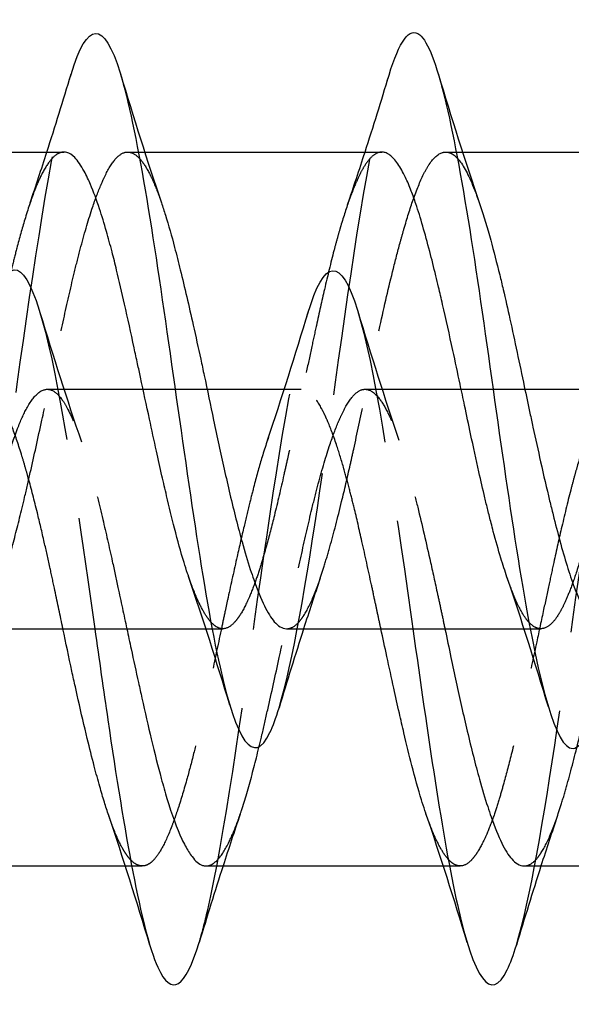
# Model space of a CAD drawing. Header units: millimetres. Extents: x -168 to 186, y -85 to 278.
# Tile 23 of 44: x 126.29 to 129.76, y 249.47 to 255.66. Entities that reach past the tile are written whole.
import ezdxf

# ---------------------------------------------------------------- set-up
doc = ezdxf.new("R2010")
doc.units = ezdxf.units.MM
doc.header["$LTSCALE"] = 10
doc.linetypes.add('ALLCAD_Strich', pattern=[0.2, 0.15, -0.05])
doc.layers.add('BESCH_KONT_sich_schn_grun_2d', color=10, linetype='Continuous')

msp = doc.modelspace()

# ---------------------------------------------------------------- linework, layer by layer
at = {"layer": 'BESCH_KONT_sich_schn_grun_2d', "linetype": 'Continuous'}
for p, q in [((125.0716, 254.831), (126.5648, 254.831)), ((127.0327, 254.831), (127.0327, 254.831)), ((127.0728, 254.831), (128.5635, 254.831)), ((129.0324, 254.831), (129.0325, 254.831)), ((129.0713, 254.831), (130.5645, 254.831)), ((127.2643, 253.338), (127.2643, 253.338)), ((129.2642, 253.338), (129.2642, 253.338)), ((125.966, 251.831), (127.4578, 251.831)), ((127.4969, 251.831), (127.497, 251.831)), ((127.9656, 251.831), (129.459, 251.831)), ((129.4976, 251.831), (129.4976, 251.831)), ((125.4596, 250.338), (126.9511, 250.338)), ((126.9909, 250.338), (126.9909, 250.338)), ((127.459, 250.338), (128.9508, 250.338)), ((128.9899, 250.338), (128.99, 250.338)), ((129.4586, 250.338), (130.952, 250.338))]:
    msp.add_line(p, q, dxfattribs=at)
at = {"layer": 'BESCH_KONT_sich_schn_grun_2d', "linetype": 'ALLCAD_Strich'}
for p, q in [((126.9654, 254.831), (127.0327, 254.831)), ((127.0327, 254.831), (127.0728, 254.831)), ((128.9663, 254.831), (129.0324, 254.831)), ((129.0325, 254.831), (129.0713, 254.831)), ((126.4596, 253.338), (127.2643, 253.338)), ((127.2643, 253.338), (128.0578, 253.338)), ((128.4584, 253.338), (129.2642, 253.338)), ((129.2642, 253.338), (130.0565, 253.338)), ((127.4578, 251.831), (127.4969, 251.831)), ((127.497, 251.831), (127.5642, 251.831)), ((129.459, 251.831), (129.4976, 251.831)), ((129.4976, 251.831), (129.5637, 251.831)), ((126.9511, 250.338), (126.9909, 250.338)), ((126.9909, 250.338), (127.0577, 250.338)), ((128.9508, 250.338), (128.9899, 250.338)), ((128.99, 250.338), (129.0572, 250.338))]:
    msp.add_line(p, q, dxfattribs=at)
at = {"layer": 'BESCH_KONT_sich_schn_grun_2d', "linetype": 'Continuous'}
for points, knots in [([(126.6094, 255.32), (126.7124, 255.6597), (126.8153, 255.664), (126.9183, 255.3286), (127.023, 254.9876), (127.1277, 254.2954), (127.2324, 253.5625), (127.3371, 252.8297), (127.4417, 252.0561), (127.5464, 251.5888), (127.6511, 251.1215), (127.7558, 250.9605), (127.8605, 251.1779), (127.8796, 251.2177), (127.8988, 251.27), (127.9179, 251.3335)], [16.78948, 16.78948, 16.78948, 16.78948, 17.759965, 17.759965, 17.759965, 18.746629, 18.746629, 18.746629, 19.733294, 19.733294, 19.733294, 20.719959, 20.719959, 20.719959, 20.90033, 20.90033, 20.90033, 20.90033]), ([(128.6098, 255.3154), (128.6741, 255.527), (128.7384, 255.622), (128.8027, 255.5688), (128.9074, 255.4821), (129.0121, 255.0019), (129.1168, 254.3438), (129.2215, 253.6856), (129.3261, 252.8494), (129.4308, 252.2102), (129.5355, 251.571), (129.6402, 251.129), (129.7449, 251.0821), (129.8032, 251.056), (129.8615, 251.1525), (129.9197, 251.3445)], [23.074001, 23.074001, 23.074001, 23.074001, 23.679953, 23.679953, 23.679953, 24.666617, 24.666617, 24.666617, 25.653282, 25.653282, 25.653282, 26.639947, 26.639947, 26.639947, 27.189226, 27.189226, 27.189226, 27.189226]), ([(127.349, 252.1592), (127.3466, 252.1659), (127.3443, 252.1728), (127.3347, 252.2017), (127.3274, 252.2245), (127.3001, 252.3139), (127.2803, 252.3858), (127.2437, 252.5282), (127.2271, 252.5967), (127.2007, 252.7092), (127.1911, 252.7511), (127.1699, 252.8448), (127.1583, 252.8968), (127.1321, 253.0155), (127.1175, 253.0825), (127.0839, 253.2376), (127.065, 253.3258), (127.04, 253.4419), (127.034, 253.4701), (127.0207, 253.5322), (127.0134, 253.5661), (126.9861, 253.6931), (126.9662, 253.7846), (126.9297, 253.9473), (126.913, 254.0192), (126.8866, 254.1274), (126.877, 254.1658), (126.8558, 254.2474), (126.8442, 254.2901), (126.818, 254.3816), (126.8035, 254.4293), (126.7699, 254.5305), (126.7509, 254.5816), (126.726, 254.6403), (126.7199, 254.6538), (126.7066, 254.6823), (126.6993, 254.6968), (126.672, 254.7475), (126.6522, 254.7765), (126.6156, 254.8136), (126.5989, 254.8243), (126.5764, 254.8302), (126.5706, 254.831), (126.5648, 254.831)], [4.2468705, 4.2468705, 4.2468705, 4.2468705, 4.2501879, 4.2501879, 4.2607169, 4.2607169, 4.2898205, 4.2898205, 4.3142763, 4.3142763, 4.328302, 4.328302, 4.3450759, 4.3450759, 4.3660042, 4.3660042, 4.3930671, 4.3930671, 4.4017374, 4.4017374, 4.4122655, 4.4122655, 4.4413681, 4.4413681, 4.4658265, 4.4658265, 4.4798522, 4.4798522, 4.4966259, 4.4966259, 4.5175536, 4.5175536, 4.5446181, 4.5446181, 4.5532883, 4.5532883, 4.5638167, 4.5638167, 4.5929197, 4.5929197, 4.6173774, 4.6173774, 4.6258419, 4.6258419, 4.6258419, 4.6258419]), ([(129.3513, 252.1559), (129.3386, 252.1932), (129.3258, 252.2332), (129.2971, 252.328), (129.2813, 252.3839), (129.2609, 252.4605), (129.2563, 252.4782), (129.2446, 252.5231), (129.2377, 252.5507), (129.2245, 252.604), (129.2183, 252.6297), (129.1996, 252.7084), (129.1872, 252.7627), (129.1574, 252.8959), (129.1401, 252.9758), (129.1102, 253.116), (129.0977, 253.1755), (129.0756, 253.2802), (129.066, 253.3253), (129.0414, 253.4415), (129.0263, 253.5123), (128.9895, 253.6815), (128.9679, 253.7787), (128.9378, 253.9093), (128.9293, 253.9456), (128.9151, 254.0054), (128.9094, 254.0294), (128.8909, 254.1057), (128.8782, 254.1565), (128.8363, 254.3182), (128.8075, 254.4192), (128.7688, 254.5338), (128.7592, 254.5603), (128.7375, 254.6165), (128.7254, 254.6451), (128.6973, 254.7045), (128.6812, 254.733), (128.6483, 254.7807), (128.6315, 254.7992), (128.6089, 254.8161), (128.603, 254.8197), (128.5895, 254.8264), (128.5819, 254.8289), (128.5707, 254.8307), (128.5671, 254.831), (128.5635, 254.831)], [3.2812085, 3.2812085, 3.2812085, 3.2812085, 3.2996197, 3.2996197, 3.3221782, 3.3221782, 3.3288121, 3.3288121, 3.3387917, 3.3387917, 3.347746, 3.347746, 3.3658699, 3.3658699, 3.3912608, 3.3912608, 3.4096268, 3.4096268, 3.4234718, 3.4234718, 3.4452971, 3.4452971, 3.4761914, 3.4761914, 3.4883267, 3.4883267, 3.4965996, 3.4965996, 3.5150419, 3.5150419, 3.557667, 3.557667, 3.5715765, 3.5715765, 3.5891213, 3.5891213, 3.6120975, 3.6120975, 3.6361305, 3.6361305, 3.6445072, 3.6445072, 3.6555661, 3.6555661, 3.6607716, 3.6607716, 3.6607716, 3.6607716]), ([(127.1782, 254.5113), (127.1866, 254.4866), (127.195, 254.4606), (127.2226, 254.3713), (127.2417, 254.3033), (127.2728, 254.1849), (127.2848, 254.1377), (127.3236, 253.9798), (127.3506, 253.8632), (127.3935, 253.6714), (127.4093, 253.5995), (127.4322, 253.4932), (127.4395, 253.4594), (127.4667, 253.3315), (127.4865, 253.2372), (127.5284, 253.0385), (127.5505, 252.9351), (127.5847, 252.7818), (127.5966, 252.7296), (127.634, 252.5709), (127.6595, 252.4697), (127.7025, 252.3153), (127.7199, 252.2575), (127.7443, 252.182), (127.7516, 252.1605), (127.7812, 252.0757), (127.8034, 252.0206), (127.8463, 251.9328), (127.8671, 251.8993), (127.8999, 251.8617), (127.9118, 251.8512), (127.9377, 251.8353), (127.9516, 251.831), (127.9656, 251.831)], [2.623255, 2.623255, 2.623255, 2.623255, 2.6355698, 2.6355698, 2.663606, 2.663606, 2.6809706, 2.6809706, 2.7197359, 2.7197359, 2.742229, 2.742229, 2.752651, 2.752651, 2.7815585, 2.7815585, 2.8140563, 2.8140563, 2.8313875, 2.8313875, 2.8681291, 2.8681291, 2.8928176, 2.8928176, 2.9032155, 2.9032155, 2.9356261, 2.9356261, 2.9661022, 2.9661022, 2.9834445, 2.9834445, 3.0035294, 3.0035294, 3.0035294, 3.0035294]), ([(129.1782, 254.5082), (129.1798, 254.5034), (129.1814, 254.4986), (129.2049, 254.4288), (129.2268, 254.356), (129.2678, 254.2079), (129.2867, 254.1348), (129.3129, 254.0279), (129.3202, 253.9975), (129.3417, 253.9061), (129.3558, 253.8437), (129.4001, 253.6425), (129.43, 253.4997), (129.4721, 253.2997), (129.4839, 253.2435), (129.5021, 253.1585), (129.5083, 253.1293), (129.5306, 253.026), (129.5467, 252.9527), (129.5818, 252.7968), (129.6008, 252.7152), (129.627, 252.6068), (129.6343, 252.5771), (129.6558, 252.4909), (129.6699, 252.4362), (129.7143, 252.2727), (129.7441, 252.1748), (129.7862, 252.0619), (129.798, 252.0328), (129.8161, 251.9926), (129.8224, 251.9796), (129.8446, 251.9361), (129.8607, 251.91), (129.8958, 251.8649), (129.9149, 251.848), (129.9411, 251.8354), (129.9484, 251.8331), (129.9594, 251.8313), (129.9631, 251.831), (129.9668, 251.831)], [3.5886821, 3.5886821, 3.5886821, 3.5886821, 3.5910456, 3.5910456, 3.622556, 3.622556, 3.6496033, 3.6496033, 3.6600657, 3.6600657, 3.6805862, 3.6805862, 3.7247439, 3.7247439, 3.7419665, 3.7419665, 3.7509787, 3.7509787, 3.7740576, 3.7740576, 3.8011497, 3.8011497, 3.811611, 3.811611, 3.8321659, 3.8321659, 3.8762675, 3.8762675, 3.893489, 3.893489, 3.9024985, 3.9024985, 3.925562, 3.925562, 3.9526932, 3.9526932, 3.9631536, 3.9631536, 3.9685015, 3.9685015, 3.9685015, 3.9685015]), ([(126.8462, 250.6561), (126.8371, 250.6827), (126.828, 250.7109), (126.8093, 250.7715), (126.7997, 250.8042), (126.7785, 250.879), (126.7669, 250.9217), (126.7407, 251.0215), (126.7261, 251.0796), (126.6926, 251.2179), (126.6736, 251.2993), (126.6486, 251.4102), (126.6426, 251.4373), (126.6293, 251.4978), (126.622, 251.5313), (126.5958, 251.6528), (126.5772, 251.7418), (126.5585, 251.831)], [5.2102869, 5.2102869, 5.2102869, 5.2102869, 5.2235845, 5.2235845, 5.2376103, 5.2376103, 5.2543837, 5.2543837, 5.2753106, 5.2753106, 5.3023778, 5.3023778, 5.3110479, 5.3110479, 5.3215761, 5.3215761, 5.3489661, 5.3489661, 5.3489661, 5.3489661]), ([(126.7588, 251.831), (126.7862, 251.6374), (126.8136, 251.4443), (126.841, 251.2581), (126.9457, 250.5461), (127.0503, 249.9362), (127.155, 249.7017), (127.2417, 249.5075), (127.3284, 249.5709), (127.4151, 249.8559)], [12.568631, 12.568631, 12.568631, 12.568631, 12.826641, 12.826641, 12.826641, 13.813306, 13.813306, 13.813306, 14.630449, 14.630449, 14.630449, 14.630449]), ([(126.9602, 251.831), (126.9693, 251.7887), (126.9784, 251.7464), (127.0029, 251.6329), (127.0183, 251.5622), (127.0409, 251.4595), (127.0481, 251.4267), (127.0751, 251.3055), (127.0946, 251.2194), (127.135, 251.0489), (127.1559, 250.9655), (127.1888, 250.8444), (127.2007, 250.8025), (127.2436, 250.6612), (127.2748, 250.5752), (127.3203, 250.4775), (127.3344, 250.451), (127.3558, 250.4169), (127.3631, 250.4063), (127.3924, 250.368), (127.4141, 250.3497), (127.4436, 250.3393), (127.4513, 250.338), (127.459, 250.338)], [1.798291, 1.798291, 1.798291, 1.798291, 1.8112969, 1.8112969, 1.8332653, 1.8332653, 1.8436923, 1.8436923, 1.8722085, 1.8722085, 1.9028288, 1.9028288, 1.9202219, 1.9202219, 1.9650059, 1.9650059, 1.9851603, 1.9851603, 1.9956315, 1.9956315, 2.0274904, 2.0274904, 2.0387603, 2.0387603, 2.0387603, 2.0387603]), ([(128.842, 250.6662), (128.8396, 250.6729), (128.8373, 250.6798), (128.8277, 250.7087), (128.8204, 250.7315), (128.7931, 250.8209), (128.7733, 250.8928), (128.7367, 251.0352), (128.7201, 251.1037), (128.6937, 251.2162), (128.6841, 251.2581), (128.6629, 251.3518), (128.6513, 251.4038), (128.6251, 251.5225), (128.6105, 251.5895), (128.5834, 251.7149), (128.5709, 251.7729), (128.5584, 251.831)], [4.2468705, 4.2468705, 4.2468705, 4.2468705, 4.2501879, 4.2501879, 4.2607169, 4.2607169, 4.2898205, 4.2898205, 4.3142763, 4.3142763, 4.328302, 4.328302, 4.3450759, 4.3450759, 4.3660042, 4.3660042, 4.3838666, 4.3838666, 4.3838666, 4.3838666]), ([(128.7593, 251.831), (128.8527, 251.1731), (128.946, 250.5126), (129.0394, 250.0958), (129.1441, 249.6285), (129.2488, 249.4675), (129.3535, 249.6849), (129.3726, 249.7247), (129.3918, 249.777), (129.4109, 249.8405)], [18.853235, 18.853235, 18.853235, 18.853235, 19.733294, 19.733294, 19.733294, 20.719959, 20.719959, 20.719959, 20.90033, 20.90033, 20.90033, 20.90033]), ([(128.9612, 251.831), (128.9739, 251.7707), (128.9866, 251.7105), (129.0214, 251.5455), (129.0435, 251.4421), (129.0777, 251.2888), (129.0896, 251.2366), (129.127, 251.0779), (129.1525, 250.9767), (129.1955, 250.8223), (129.2129, 250.7645), (129.2373, 250.689), (129.2446, 250.6675), (129.2742, 250.5827), (129.2964, 250.5276), (129.3393, 250.4398), (129.3601, 250.4063), (129.3929, 250.3687), (129.4048, 250.3582), (129.4307, 250.3423), (129.4446, 250.338), (129.4586, 250.338)], [2.7630501, 2.7630501, 2.7630501, 2.7630501, 2.7815585, 2.7815585, 2.8140563, 2.8140563, 2.8313875, 2.8313875, 2.8681291, 2.8681291, 2.8928176, 2.8928176, 2.9032155, 2.9032155, 2.9356261, 2.9356261, 2.9661022, 2.9661022, 2.9834445, 2.9834445, 3.0035294, 3.0035294, 3.0035294, 3.0035294])]:
    msp.add_open_spline(points, degree=3, knots=knots, dxfattribs=at)
at = {"layer": 'BESCH_KONT_sich_schn_grun_2d', "linetype": 'ALLCAD_Strich'}
for points, knots in [([(125.9221, 251.3489), (125.9401, 251.4081), (125.9581, 251.4768), (125.9761, 251.5546), (126.0808, 252.008), (126.1855, 252.7736), (126.2902, 253.5081), (126.3949, 254.2426), (126.4995, 254.9459), (126.6042, 255.3027), (126.6059, 255.3085), (126.6077, 255.3143), (126.6094, 255.32)], [14.630449, 14.630449, 14.630449, 14.630449, 14.79997, 14.79997, 14.79997, 15.786635, 15.786635, 15.786635, 16.7733, 16.7733, 16.7733, 16.78948, 16.78948, 16.78948, 16.78948]), ([(127.9179, 251.3335), (128.0035, 251.6169), (128.089, 252.1206), (128.1746, 252.6984), (128.2793, 253.4056), (128.3839, 254.2239), (128.4886, 254.7864), (128.529, 255.0035), (128.5694, 255.1824), (128.6098, 255.3154)], [20.90033, 20.90033, 20.90033, 20.90033, 21.706623, 21.706623, 21.706623, 22.693288, 22.693288, 22.693288, 23.074001, 23.074001, 23.074001, 23.074001]), ([(126.5648, 254.831), (126.5609, 254.831), (126.5571, 254.8307), (126.5417, 254.828), (126.5301, 254.8231), (126.504, 254.8053), (126.4894, 254.7908), (126.4558, 254.7474), (126.4368, 254.7155), (126.4119, 254.6641), (126.4059, 254.6509), (126.3925, 254.6202), (126.3853, 254.6023), (126.3579, 254.5313), (126.3381, 254.4717), (126.3015, 254.3499), (126.2849, 254.2899), (126.2585, 254.1892), (126.2489, 254.1514), (126.2277, 254.0657), (126.2161, 254.0176), (126.1899, 253.9064), (126.1753, 253.8429), (126.1418, 253.6937), (126.1228, 253.6075), (126.0978, 253.4921), (126.0918, 253.464), (126.0785, 253.4016), (126.0712, 253.3674), (126.0439, 253.2383), (126.024, 253.1437), (125.9875, 252.9722), (125.9708, 252.8953), (125.9444, 252.7774), (125.9348, 252.7351), (125.9136, 252.6443), (125.902, 252.5962), (125.8758, 252.4914), (125.8613, 252.4357), (125.8277, 252.3147), (125.8087, 252.2514), (125.7838, 252.1756), (125.7777, 252.1578), (125.7644, 252.1197), (125.7571, 252.0998), (125.7298, 252.0285), (125.71, 251.9837), (125.6734, 251.9164), (125.6567, 251.8915), (125.6304, 251.8621), (125.6207, 251.8534), (125.5995, 251.8389), (125.5879, 251.834), (125.5618, 251.8295), (125.5472, 251.8317), (125.5185, 251.845), (125.5045, 251.8558), (125.4904, 251.8707)], [4.6258419, 4.6258419, 4.6258419, 4.6258419, 4.6314032, 4.6314032, 4.6481771, 4.6481771, 4.6691051, 4.6691051, 4.6961691, 4.6961691, 4.7048393, 4.7048393, 4.7153676, 4.7153676, 4.7444705, 4.7444705, 4.7689286, 4.7689286, 4.7829544, 4.7829544, 4.7997282, 4.7997282, 4.820656, 4.820656, 4.8477207, 4.8477207, 4.8563909, 4.8563909, 4.8669192, 4.8669192, 4.8960222, 4.8960222, 4.9204806, 4.9204806, 4.9345064, 4.9345064, 4.9512802, 4.9512802, 4.9722079, 4.9722079, 4.9992729, 4.9992729, 5.0079431, 5.0079431, 5.0184718, 5.0184718, 5.0475752, 5.0475752, 5.0720326, 5.0720326, 5.0860585, 5.0860585, 5.1028329, 5.1028329, 5.123762, 5.123762, 5.1438235, 5.1438235, 5.1438235, 5.1438235]), ([(125.966, 251.831), (125.9785, 251.831), (125.9911, 251.8346), (126.0157, 251.8486), (126.0276, 251.8585), (126.0632, 251.8973), (126.087, 251.9351), (126.1296, 252.0223), (126.1482, 252.067), (126.174, 252.1378), (126.1813, 252.1587), (126.2108, 252.2478), (126.2328, 252.3234), (126.2757, 252.4846), (126.2965, 252.5691), (126.3294, 252.7087), (126.3413, 252.7606), (126.3774, 252.9204), (126.4017, 253.0312), (126.4446, 253.2293), (126.4631, 253.3155), (126.4888, 253.4352), (126.496, 253.469), (126.5248, 253.6032), (126.546, 253.7023), (126.5886, 253.8955), (126.6099, 253.989), (126.6433, 254.1266), (126.6552, 254.174), (126.6916, 254.3121), (126.7161, 254.3966), (126.759, 254.5263), (126.7773, 254.5758), (126.8027, 254.6365), (126.8099, 254.6529), (126.8389, 254.7147), (126.8604, 254.7517), (126.9031, 254.8051), (126.9243, 254.8217), (126.9574, 254.8316), (126.9694, 254.8319), (127.0009, 254.8245), (127.0206, 254.8114), (127.0404, 254.79)], [2.0387603, 2.0387603, 2.0387603, 2.0387603, 2.0571761, 2.0571761, 2.0745207, 2.0745207, 2.1087566, 2.1087566, 2.1353158, 2.1353158, 2.145711, 2.145711, 2.177926, 2.177926, 2.2085137, 2.2085137, 2.225853, 2.225853, 2.2607461, 2.2607461, 2.2871543, 2.2871543, 2.2975494, 2.2975494, 2.3286026, 2.3286026, 2.3599157, 2.3599157, 2.3772527, 2.3772527, 2.4125376, 2.4125376, 2.4385389, 2.4385389, 2.448933, 2.448933, 2.4804162, 2.4804162, 2.5114581, 2.5114581, 2.5287965, 2.5287965, 2.5571224, 2.5571224, 2.5571224, 2.5571224]), ([(128.5635, 254.831), (128.5467, 254.831), (128.53, 254.8246), (128.4975, 254.8), (128.4817, 254.7823), (128.4562, 254.7453), (128.4466, 254.7295), (128.4253, 254.69), (128.4135, 254.6655), (128.3867, 254.604), (128.3717, 254.5653), (128.3387, 254.472), (128.3207, 254.4157), (128.2966, 254.3338), (128.2905, 254.3125), (128.2773, 254.2646), (128.2701, 254.2378), (128.2429, 254.1339), (128.2232, 254.0524), (128.1865, 253.8938), (128.1696, 253.8181), (128.143, 253.6964), (128.1334, 253.6519), (128.1122, 253.5534), (128.1006, 253.4993), (128.0745, 253.3773), (128.06, 253.3093), (128.0264, 253.153), (128.0072, 253.0651), (127.9822, 252.9514), (127.9761, 252.9242), (127.9628, 252.8643), (127.9555, 252.8318), (127.9281, 252.7109), (127.9083, 252.6256), (127.8717, 252.477), (127.8551, 252.4128), (127.8288, 252.3179), (127.8192, 252.2846), (127.798, 252.2149), (127.7864, 252.179), (127.7602, 252.1038), (127.7456, 252.0657), (127.712, 251.9877), (127.6931, 251.9505), (127.6682, 251.911), (127.6621, 251.9021), (127.6488, 251.8842), (127.6415, 251.8755), (127.6142, 251.847), (127.5944, 251.8349), (127.5578, 251.8292), (127.5411, 251.8329), (127.5148, 251.8487), (127.5051, 251.8566), (127.4934, 251.8686), (127.4912, 251.8709), (127.4891, 251.8733)], [3.6607716, 3.6607716, 3.6607716, 3.6607716, 3.6852692, 3.6852692, 3.7084587, 3.7084587, 3.7224406, 3.7224406, 3.739453, 3.739453, 3.760996, 3.760996, 3.7866927, 3.7866927, 3.7954146, 3.7954146, 3.8058248, 3.8058248, 3.834794, 3.834794, 3.8595708, 3.8595708, 3.8736032, 3.8736032, 3.8903432, 3.8903432, 3.9111854, 3.9111854, 3.9384485, 3.9384485, 3.9471097, 3.9471097, 3.9576593, 3.9576593, 3.986786, 3.986786, 4.0111869, 4.0111869, 4.0252112, 4.0252112, 4.0419913, 4.0419913, 4.0629355, 4.0629355, 4.0899613, 4.0899613, 4.0986331, 4.0986331, 4.1091574, 4.1091574, 4.1382555, 4.1382555, 4.1627239, 4.1627239, 4.1767498, 4.1767498, 4.1798433, 4.1798433, 4.1798433, 4.1798433]), ([(127.9656, 251.831), (127.9758, 251.831), (127.9861, 251.8333), (128.0151, 251.8462), (128.0338, 251.862), (128.0596, 251.8941), (128.0668, 251.9042), (128.0951, 251.9482), (128.1159, 251.9902), (128.1584, 252.0936), (128.18, 252.1554), (128.2136, 252.2634), (128.2255, 252.3039), (128.262, 252.4337), (128.2867, 252.5294), (128.3296, 252.7058), (128.3476, 252.7833), (128.3729, 252.8952), (128.3801, 252.9277), (128.4094, 253.061), (128.4311, 253.1639), (128.4739, 253.368), (128.4949, 253.4686), (128.5279, 253.6237), (128.5399, 253.6789), (128.58, 253.8613), (128.6084, 253.984), (128.6519, 254.1578), (128.6668, 254.2149), (128.689, 254.2957), (128.6963, 254.3215), (128.7228, 254.4135), (128.7419, 254.4748), (128.783, 254.5926), (128.8049, 254.6467), (128.8388, 254.7148), (128.8507, 254.7357), (128.8905, 254.7952), (128.9184, 254.8202), (128.9614, 254.8324), (128.9761, 254.8319), (128.9982, 254.824), (129.0055, 254.8203), (129.0219, 254.8092), (129.0309, 254.8012), (129.0399, 254.7915)], [3.0035294, 3.0035294, 3.0035294, 3.0035294, 3.0182689, 3.0182689, 3.0448994, 3.0448994, 3.0553004, 3.0553004, 3.085744, 3.085744, 3.1174602, 3.1174602, 3.1347984, 3.1347984, 3.1702603, 3.1702603, 3.196045, 3.196045, 3.2064406, 3.2064406, 3.2382553, 3.2382553, 3.2690975, 3.2690975, 3.286439, 3.286439, 3.3272112, 3.3272112, 3.3485439, 3.3485439, 3.3589859, 3.3589859, 3.3869299, 3.3869299, 3.4190876, 3.4190876, 3.4364318, 3.4364318, 3.4766317, 3.4766317, 3.4977295, 3.4977295, 3.5082316, 3.5082316, 3.521334, 3.521334, 3.521334, 3.521334]), ([(130.5645, 254.831), (130.5465, 254.831), (130.5284, 254.8239), (130.5029, 254.8042), (130.4956, 254.7973), (130.4822, 254.7826), (130.4762, 254.7753), (130.4515, 254.7417), (130.4331, 254.7089), (130.4003, 254.6382), (130.386, 254.6033), (130.3603, 254.5335), (130.3488, 254.5), (130.3277, 254.4343), (130.318, 254.4028), (130.2914, 254.3123), (130.2745, 254.2505), (130.237, 254.1071), (130.2166, 254.0242), (130.1889, 253.9061), (130.1815, 253.8743), (130.1682, 253.8155), (130.1622, 253.7887), (130.1375, 253.6773), (130.119, 253.5908), (130.0862, 253.4356), (130.072, 253.3674), (130.0462, 253.2447), (130.0348, 253.1902), (130.0136, 253.0908), (130.004, 253.0458), (129.9774, 252.9234), (129.9604, 252.8471), (129.9229, 252.6851), (129.9025, 252.6006), (129.8748, 252.492), (129.8674, 252.4639), (129.8541, 252.4137), (129.8481, 252.3915), (129.8234, 252.3024), (129.805, 252.24), (129.7722, 252.1394), (129.758, 252.0991), (129.7322, 252.0335), (129.7207, 252.0069), (129.6996, 251.9629), (129.6899, 251.9447), (129.6639, 251.9011), (129.6474, 251.8794), (129.6101, 251.8434), (129.5892, 251.8326), (129.561, 251.8307), (129.5536, 251.8313), (129.5402, 251.8348), (129.5342, 251.8371), (129.5154, 251.8469), (129.5027, 251.8571), (129.4901, 251.8709)], [2.6957492, 2.6957492, 2.6957492, 2.6957492, 2.7215569, 2.7215569, 2.7320845, 2.7320845, 2.7407517, 2.7407517, 2.7677856, 2.7677856, 2.7886904, 2.7886904, 2.8054533, 2.8054533, 2.8194774, 2.8194774, 2.8439478, 2.8439478, 2.8730675, 2.8730675, 2.8835971, 2.8835971, 2.8922642, 2.8922642, 2.9193131, 2.9193131, 2.9402133, 2.9402133, 2.9569748, 2.9569748, 2.9710001, 2.9710001, 2.9954921, 2.9954921, 3.0246049, 3.0246049, 3.0351275, 3.0351275, 3.0437983, 3.0437983, 3.0707758, 3.0707758, 3.0917086, 3.0917086, 3.1084834, 3.1084834, 3.122507, 3.122507, 3.1462098, 3.1462098, 3.1760059, 3.1760059, 3.186593, 3.186593, 3.1952379, 3.1952379, 3.2137387, 3.2137387, 3.2137387, 3.2137387]), ([(127.0404, 254.7899), (127.0452, 254.7848), (127.0499, 254.7791), (127.0731, 254.7495), (127.0915, 254.7189), (127.1171, 254.6669), (127.1244, 254.6511), (127.1472, 254.5979), (127.1627, 254.5568), (127.1782, 254.5113)], [2.55713615, 2.55713615, 2.55713615, 2.55713615, 2.56394725, 2.56394725, 2.59023589, 2.59023589, 2.60063306, 2.60063306, 2.62325495, 2.62325495, 2.62325495, 2.62325495]), ([(129.04, 254.7914), (129.0443, 254.7867), (129.0487, 254.7816), (129.0845, 254.7359), (129.1156, 254.6744), (129.1574, 254.5671), (129.1678, 254.5386), (129.1782, 254.5082)], [3.52135079, 3.52135079, 3.52135079, 3.52135079, 3.52769813, 3.52769813, 3.57362279, 3.57362279, 3.58868205, 3.58868205, 3.58868205, 3.58868205]), ([(125.4115, 249.8469), (125.4692, 250.0376), (125.527, 250.3227), (125.5847, 250.6701), (125.6894, 251.3002), (125.7941, 252.1356), (125.8988, 252.8017), (126.0035, 253.4677), (126.1081, 253.9642), (126.2128, 254.0687), (126.3175, 254.1732), (126.4222, 253.8855), (126.5269, 253.3347), (126.6042, 252.928), (126.6815, 252.3777), (126.7588, 251.831)], [8.335858, 8.335858, 8.335858, 8.335858, 8.879982, 8.879982, 8.879982, 9.866647, 9.866647, 9.866647, 10.853312, 10.853312, 10.853312, 11.839976, 11.839976, 11.839976, 12.568631, 12.568631, 12.568631, 12.568631]), ([(127.4151, 249.8559), (127.4331, 249.9151), (127.4511, 249.9838), (127.4691, 250.0616), (127.5738, 250.515), (127.6785, 251.2806), (127.7832, 252.0151), (127.8879, 252.7496), (127.9925, 253.4529), (128.0972, 253.8097), (128.2019, 254.1665), (128.3066, 254.1765), (128.4113, 253.8356), (128.516, 253.4946), (128.6207, 252.8024), (128.7254, 252.0695), (128.7367, 251.9904), (128.748, 251.9107), (128.7593, 251.831)], [14.630449, 14.630449, 14.630449, 14.630449, 14.79997, 14.79997, 14.79997, 15.786635, 15.786635, 15.786635, 16.7733, 16.7733, 16.7733, 17.759965, 17.759965, 17.759965, 18.746629, 18.746629, 18.746629, 18.853235, 18.853235, 18.853235, 18.853235]), ([(129.4109, 249.8405), (129.4965, 250.1239), (129.582, 250.6276), (129.6676, 251.2054), (129.7723, 251.9126), (129.8769, 252.7309), (129.9816, 253.2934), (130.0863, 253.8559), (130.191, 254.1625), (130.2957, 254.0758), (130.4004, 253.9891), (130.5051, 253.5089), (130.6098, 252.8508), (130.6596, 252.5377), (130.7094, 252.1843), (130.7592, 251.831)], [20.90033, 20.90033, 20.90033, 20.90033, 21.706623, 21.706623, 21.706623, 22.693288, 22.693288, 22.693288, 23.679953, 23.679953, 23.679953, 24.666617, 24.666617, 24.666617, 25.136001, 25.136001, 25.136001, 25.136001]), ([(126.5585, 251.831), (126.5573, 251.8366), (126.5561, 251.8422), (126.5383, 251.9274), (126.5216, 252.007), (126.4952, 252.1306), (126.4856, 252.1753), (126.4644, 252.2723), (126.4528, 252.3244), (126.4266, 252.439), (126.4121, 252.5009), (126.3785, 252.6377), (126.3595, 252.7111), (126.3346, 252.8016), (126.3285, 252.8231), (126.3152, 252.8695), (126.3079, 252.8941), (126.2806, 252.9837), (126.2608, 253.0429), (126.2242, 253.1382), (126.2075, 253.1763), (126.1812, 253.2272), (126.1716, 253.2439), (126.1503, 253.2761), (126.1387, 253.2908), (126.1126, 253.3173), (126.098, 253.3275), (126.0644, 253.3402), (126.0455, 253.3396), (126.0205, 253.3286), (126.0145, 253.3252), (126.0011, 253.3158), (125.9939, 253.3095), (125.9666, 253.2814), (125.9467, 253.252), (125.9101, 253.1826), (125.8935, 253.1451), (125.8671, 253.0776), (125.8575, 253.0513), (125.8363, 252.9898), (125.8247, 252.954), (125.7985, 252.8687), (125.784, 252.8181), (125.7504, 252.6952), (125.7314, 252.6212), (125.7064, 252.5185), (125.7004, 252.4932), (125.6871, 252.4365), (125.6798, 252.4049), (125.6525, 252.2843), (125.6326, 252.1927), (125.5961, 252.0208), (125.5794, 251.9413), (125.553, 251.8159), (125.5434, 251.7702), (125.5222, 251.6702), (125.5106, 251.616), (125.4844, 251.4954), (125.4699, 251.4293), (125.4363, 251.2811), (125.4173, 251.2001), (125.3924, 251.0978), (125.3863, 251.0734), (125.373, 251.0202), (125.3657, 250.9916), (125.3383, 250.8867), (125.3185, 250.815), (125.282, 250.695), (125.2653, 250.6449), (125.239, 250.5742), (125.2294, 250.5501), (125.2081, 250.5012), (125.1965, 250.4772), (125.1703, 250.4294), (125.1557, 250.4072), (125.1222, 250.3667), (125.1033, 250.3514), (125.0784, 250.3412), (125.0723, 250.3396), (125.059, 250.3377), (125.0518, 250.3378), (125.0245, 250.3426), (125.0046, 250.3551), (124.984, 250.3773), (124.9833, 250.3781), (124.9825, 250.3789)], [5.3489661, 5.3489661, 5.3489661, 5.3489661, 5.3506792, 5.3506792, 5.3751389, 5.3751389, 5.3891649, 5.3891649, 5.4059383, 5.4059383, 5.4268653, 5.4268653, 5.4539323, 5.4539323, 5.4626027, 5.4626027, 5.4731331, 5.4731331, 5.5022385, 5.5022385, 5.526691, 5.526691, 5.5407176, 5.5407176, 5.5574948, 5.5574948, 5.5784301, 5.5784301, 5.6054799, 5.6054799, 5.6141509, 5.6141509, 5.6246764, 5.6246764, 5.6537761, 5.6537761, 5.6782417, 5.6782417, 5.6922665, 5.6922665, 5.7090358, 5.7090358, 5.7299535, 5.7299535, 5.7570413, 5.7570413, 5.76571, 5.76571, 5.7762376, 5.7762376, 5.8053416, 5.8053416, 5.8298068, 5.8298068, 5.8438332, 5.8438332, 5.8606056, 5.8606056, 5.8815299, 5.8815299, 5.9086017, 5.9086017, 5.9172732, 5.9172732, 5.9278148, 5.9278148, 5.9569313, 5.9569313, 5.9813491, 5.9813491, 5.9953788, 5.9953788, 6.0121747, 6.0121747, 6.0331514, 6.0331514, 6.0601155, 6.0601155, 6.0687898, 6.0687898, 6.0792941, 6.0792941, 6.1083687, 6.1083687, 6.1094875, 6.1094875, 6.1094875, 6.1094875]), ([(125.4596, 250.338), (125.4609, 250.338), (125.4623, 250.338), (125.4709, 250.3385), (125.4782, 250.3401), (125.5045, 250.3501), (125.5233, 250.3653), (125.5652, 250.4167), (125.5882, 250.4567), (125.6233, 250.5337), (125.6352, 250.5626), (125.672, 250.6595), (125.6969, 250.7359), (125.7401, 250.8838), (125.7583, 250.9506), (125.7836, 251.0498), (125.7909, 251.0789), (125.819, 251.1946), (125.8397, 251.2853), (125.8754, 251.4473), (125.8903, 251.5168), (125.9113, 251.6156), (125.9174, 251.644), (125.9353, 251.7288), (125.9472, 251.7852), (125.9862, 251.9693), (126.0134, 252.0962), (126.0575, 252.2945), (126.0742, 252.3678), (126.0981, 252.4699), (126.1053, 252.5005), (126.1331, 252.6163), (126.1533, 252.6975), (126.1887, 252.8295), (126.2038, 252.8826), (126.225, 252.9517), (126.231, 252.9708), (126.249, 253.0255), (126.2609, 253.0592), (126.292, 253.1401), (126.3112, 253.1828), (126.3546, 253.262), (126.3787, 253.2942), (126.4099, 253.3201), (126.4172, 253.325), (126.4475, 253.3408), (126.4703, 253.3411), (126.5136, 253.3192), (126.5339, 253.2994), (126.5663, 253.2537), (126.5782, 253.2339), (126.618, 253.1584), (126.646, 253.0902), (126.6894, 252.9641), (126.7045, 252.9162), (126.7269, 252.84), (126.7342, 252.8145), (126.7642, 252.705), (126.7867, 252.6148), (126.8291, 252.4345), (126.8489, 252.3462), (126.8808, 252.2008), (126.8927, 252.1457), (126.9231, 252.0043), (126.9416, 251.9177), (126.9602, 251.831)], [1.0741953, 1.0741953, 1.0741953, 1.0741953, 1.0761195, 1.0761195, 1.0865617, 1.0865617, 1.1140841, 1.1140841, 1.147867, 1.147867, 1.1652029, 1.1652029, 1.2010522, 1.2010522, 1.2269433, 1.2269433, 1.2373465, 1.2373465, 1.2675955, 1.2675955, 1.2895036, 1.2895036, 1.2983172, 1.2983172, 1.3156455, 1.3156455, 1.3547776, 1.3547776, 1.3785643, 1.3785643, 1.3889697, 1.3889697, 1.418627, 1.418627, 1.4407338, 1.4407338, 1.4495804, 1.4495804, 1.4669119, 1.4669119, 1.4946207, 1.4946207, 1.5289508, 1.5289508, 1.539358, 1.539358, 1.5727412, 1.5727412, 1.602631, 1.602631, 1.6199731, 1.6199731, 1.6601887, 1.6601887, 1.6818292, 1.6818292, 1.6922624, 1.6922624, 1.7252293, 1.7252293, 1.7542947, 1.7542947, 1.7716429, 1.7716429, 1.798291, 1.798291, 1.798291, 1.798291]), ([(128.5584, 251.831), (128.5519, 251.8609), (128.5455, 251.8909), (128.533, 251.9489), (128.527, 251.9771), (128.5137, 252.0392), (128.5064, 252.0731), (128.4791, 252.2001), (128.4592, 252.2916), (128.4227, 252.4543), (128.406, 252.5262), (128.3796, 252.6344), (128.37, 252.6728), (128.3488, 252.7544), (128.3372, 252.7971), (128.311, 252.8886), (128.2965, 252.9363), (128.2629, 253.0375), (128.2439, 253.0886), (128.219, 253.1473), (128.2129, 253.1608), (128.1996, 253.1893), (128.1923, 253.2038), (128.165, 253.2545), (128.1452, 253.2835), (128.1086, 253.3206), (128.0919, 253.3313), (128.0656, 253.3382), (128.0559, 253.3387), (128.0347, 253.335), (128.0231, 253.3301), (127.997, 253.3123), (127.9824, 253.2978), (127.9488, 253.2544), (127.9298, 253.2225), (127.9049, 253.1711), (127.8989, 253.1579), (127.8855, 253.1272), (127.8783, 253.1093), (127.8509, 253.0383), (127.8311, 252.9787), (127.7945, 252.8569), (127.7779, 252.7969), (127.7515, 252.6962), (127.7419, 252.6584), (127.7207, 252.5727), (127.7091, 252.5246), (127.6829, 252.4134), (127.6683, 252.3499), (127.6348, 252.2007), (127.6158, 252.1145), (127.5908, 251.9991), (127.5848, 251.971), (127.5715, 251.9086), (127.5642, 251.8744), (127.5369, 251.7453), (127.517, 251.6507), (127.4805, 251.4792), (127.4638, 251.4023), (127.4374, 251.2844), (127.4278, 251.2421), (127.4066, 251.1513), (127.395, 251.1032), (127.3688, 250.9984), (127.3543, 250.9427), (127.3207, 250.8217), (127.3017, 250.7584), (127.2768, 250.6826), (127.2707, 250.6648), (127.2574, 250.6267), (127.2501, 250.6068), (127.2228, 250.5355), (127.203, 250.4907), (127.1664, 250.4234), (127.1497, 250.3985), (127.1234, 250.3691), (127.1137, 250.3604), (127.0925, 250.3459), (127.0809, 250.341), (127.0548, 250.3365), (127.0402, 250.3387), (127.0115, 250.352), (126.9975, 250.3628), (126.9834, 250.3777)], [4.3838666, 4.3838666, 4.3838666, 4.3838666, 4.3930671, 4.3930671, 4.4017374, 4.4017374, 4.4122655, 4.4122655, 4.4413681, 4.4413681, 4.4658265, 4.4658265, 4.4798522, 4.4798522, 4.4966259, 4.4966259, 4.5175536, 4.5175536, 4.5446181, 4.5446181, 4.5532883, 4.5532883, 4.5638167, 4.5638167, 4.5929197, 4.5929197, 4.6173774, 4.6173774, 4.6314032, 4.6314032, 4.6481771, 4.6481771, 4.6691051, 4.6691051, 4.6961691, 4.6961691, 4.7048393, 4.7048393, 4.7153676, 4.7153676, 4.7444705, 4.7444705, 4.7689286, 4.7689286, 4.7829544, 4.7829544, 4.7997282, 4.7997282, 4.820656, 4.820656, 4.8477207, 4.8477207, 4.8563909, 4.8563909, 4.8669192, 4.8669192, 4.8960222, 4.8960222, 4.9204806, 4.9204806, 4.9345064, 4.9345064, 4.9512802, 4.9512802, 4.9722079, 4.9722079, 4.9992729, 4.9992729, 5.0079431, 5.0079431, 5.0184718, 5.0184718, 5.0475752, 5.0475752, 5.0720326, 5.0720326, 5.0860585, 5.0860585, 5.1028329, 5.1028329, 5.123762, 5.123762, 5.1438235, 5.1438235, 5.1438235, 5.1438235]), ([(127.459, 250.338), (127.4715, 250.338), (127.4841, 250.3416), (127.5087, 250.3556), (127.5206, 250.3655), (127.5562, 250.4043), (127.58, 250.4421), (127.6226, 250.5293), (127.6412, 250.574), (127.667, 250.6448), (127.6743, 250.6657), (127.7038, 250.7548), (127.7258, 250.8304), (127.7687, 250.9916), (127.7895, 251.0761), (127.8224, 251.2157), (127.8343, 251.2676), (127.8704, 251.4274), (127.8947, 251.5382), (127.9376, 251.7363), (127.9561, 251.8225), (127.9818, 251.9422), (127.989, 251.976), (128.0178, 252.1102), (128.039, 252.2093), (128.0816, 252.4025), (128.1029, 252.496), (128.1363, 252.6336), (128.1482, 252.681), (128.1846, 252.8191), (128.2091, 252.9036), (128.252, 253.0333), (128.2703, 253.0828), (128.2957, 253.1435), (128.3029, 253.1599), (128.3319, 253.2217), (128.3534, 253.2587), (128.3961, 253.3121), (128.4173, 253.3287), (128.4504, 253.3386), (128.4624, 253.3389), (128.4986, 253.3304), (128.5231, 253.3116), (128.5661, 253.2565), (128.5845, 253.2259), (128.6101, 253.1739), (128.6174, 253.1581), (128.6488, 253.085), (128.6726, 253.0176), (128.7156, 252.8783), (128.7347, 252.8103), (128.7658, 252.6919), (128.7778, 252.6447), (128.8166, 252.4868), (128.8436, 252.3702), (128.8865, 252.1784), (128.9023, 252.1065), (128.9252, 252.0002), (128.9325, 251.9664), (128.9469, 251.8987), (128.954, 251.8649), (128.9612, 251.831)], [2.0387603, 2.0387603, 2.0387603, 2.0387603, 2.0571761, 2.0571761, 2.0745207, 2.0745207, 2.1087566, 2.1087566, 2.1353158, 2.1353158, 2.145711, 2.145711, 2.177926, 2.177926, 2.2085137, 2.2085137, 2.225853, 2.225853, 2.2607461, 2.2607461, 2.2871543, 2.2871543, 2.2975494, 2.2975494, 2.3286026, 2.3286026, 2.3599157, 2.3599157, 2.3772527, 2.3772527, 2.4125376, 2.4125376, 2.4385389, 2.4385389, 2.448933, 2.448933, 2.4804162, 2.4804162, 2.5114581, 2.5114581, 2.5287965, 2.5287965, 2.5639472, 2.5639472, 2.5902359, 2.5902359, 2.6006331, 2.6006331, 2.6355698, 2.6355698, 2.663606, 2.663606, 2.6809706, 2.6809706, 2.7197359, 2.7197359, 2.742229, 2.742229, 2.752651, 2.752651, 2.7630501, 2.7630501, 2.7630501, 2.7630501]), ([(130.5593, 251.831), (130.556, 251.8465), (130.5528, 251.8619), (130.5344, 251.9485), (130.5193, 252.0193), (130.4825, 252.1885), (130.4609, 252.2857), (130.4308, 252.4163), (130.4223, 252.4526), (130.4081, 252.5124), (130.4024, 252.5364), (130.3839, 252.6127), (130.3712, 252.6635), (130.3293, 252.8252), (130.3005, 252.9262), (130.2618, 253.0408), (130.2522, 253.0673), (130.2305, 253.1235), (130.2184, 253.1521), (130.1903, 253.2115), (130.1742, 253.24), (130.1413, 253.2877), (130.1245, 253.3062), (130.1019, 253.3231), (130.096, 253.3267), (130.0825, 253.3334), (130.0749, 253.3359), (130.0468, 253.3404), (130.0266, 253.3343), (129.9905, 253.307), (129.9747, 253.2893), (129.9492, 253.2523), (129.9396, 253.2365), (129.9183, 253.197), (129.9065, 253.1725), (129.8797, 253.111), (129.8647, 253.0723), (129.8317, 252.979), (129.8137, 252.9227), (129.7896, 252.8408), (129.7835, 252.8195), (129.7703, 252.7716), (129.7631, 252.7448), (129.7359, 252.6409), (129.7162, 252.5594), (129.6795, 252.4008), (129.6626, 252.3251), (129.636, 252.2034), (129.6264, 252.1589), (129.6052, 252.0604), (129.5936, 252.0063), (129.5675, 251.8843), (129.553, 251.8163), (129.5194, 251.66), (129.5002, 251.5721), (129.4752, 251.4584), (129.4691, 251.4312), (129.4558, 251.3713), (129.4485, 251.3388), (129.4211, 251.2179), (129.4013, 251.1326), (129.3647, 250.984), (129.3481, 250.9198), (129.3218, 250.8249), (129.3122, 250.7916), (129.291, 250.7219), (129.2794, 250.686), (129.2532, 250.6108), (129.2386, 250.5727), (129.205, 250.4947), (129.1861, 250.4575), (129.1612, 250.418), (129.1551, 250.4091), (129.1418, 250.3912), (129.1345, 250.3825), (129.1072, 250.354), (129.0874, 250.3419), (129.0508, 250.3362), (129.0341, 250.3399), (129.0078, 250.3557), (128.9981, 250.3636), (128.9864, 250.3756), (128.9842, 250.3779), (128.9821, 250.3803)], [3.4187228, 3.4187228, 3.4187228, 3.4187228, 3.4234718, 3.4234718, 3.4452971, 3.4452971, 3.4761914, 3.4761914, 3.4883267, 3.4883267, 3.4965996, 3.4965996, 3.5150419, 3.5150419, 3.557667, 3.557667, 3.5715765, 3.5715765, 3.5891213, 3.5891213, 3.6120975, 3.6120975, 3.6361305, 3.6361305, 3.6445072, 3.6445072, 3.6555661, 3.6555661, 3.6852692, 3.6852692, 3.7084587, 3.7084587, 3.7224406, 3.7224406, 3.739453, 3.739453, 3.760996, 3.760996, 3.7866927, 3.7866927, 3.7954146, 3.7954146, 3.8058248, 3.8058248, 3.834794, 3.834794, 3.8595708, 3.8595708, 3.8736032, 3.8736032, 3.8903432, 3.8903432, 3.9111854, 3.9111854, 3.9384485, 3.9384485, 3.9471097, 3.9471097, 3.9576593, 3.9576593, 3.986786, 3.986786, 4.0111869, 4.0111869, 4.0252112, 4.0252112, 4.0419913, 4.0419913, 4.0629355, 4.0629355, 4.0899613, 4.0899613, 4.0986331, 4.0986331, 4.1091574, 4.1091574, 4.1382555, 4.1382555, 4.1627239, 4.1627239, 4.1767498, 4.1767498, 4.1798433, 4.1798433, 4.1798433, 4.1798433]), ([(129.4586, 250.338), (129.4688, 250.338), (129.4791, 250.3403), (129.5081, 250.3532), (129.5268, 250.369), (129.5526, 250.4011), (129.5598, 250.4112), (129.5881, 250.4552), (129.6089, 250.4972), (129.6514, 250.6006), (129.673, 250.6624), (129.7066, 250.7704), (129.7185, 250.8109), (129.755, 250.9407), (129.7797, 251.0364), (129.8226, 251.2128), (129.8406, 251.2903), (129.8659, 251.4022), (129.8731, 251.4347), (129.9024, 251.568), (129.9241, 251.6709), (129.9669, 251.875), (129.9879, 251.9756), (130.0209, 252.1307), (130.0329, 252.1859), (130.073, 252.3683), (130.1014, 252.491), (130.1449, 252.6648), (130.1598, 252.7219), (130.182, 252.8027), (130.1893, 252.8285), (130.2158, 252.9205), (130.2349, 252.9818), (130.276, 253.0996), (130.2979, 253.1537), (130.3318, 253.2218), (130.3437, 253.2427), (130.3835, 253.3022), (130.4114, 253.3272), (130.4544, 253.3394), (130.4691, 253.3389), (130.4912, 253.331), (130.4985, 253.3273), (130.5193, 253.3132), (130.5327, 253.3001), (130.5775, 253.2429), (130.6086, 253.1814), (130.652, 253.0699), (130.664, 253.0366), (130.6979, 252.9358), (130.7198, 252.863), (130.7608, 252.7149), (130.7797, 252.6418), (130.8059, 252.5349), (130.8132, 252.5045), (130.8347, 252.4131), (130.8488, 252.3507), (130.8931, 252.1495), (130.923, 252.0067), (130.9555, 251.8522), (130.9577, 251.8416), (130.96, 251.831)], [3.0035294, 3.0035294, 3.0035294, 3.0035294, 3.0182689, 3.0182689, 3.0448994, 3.0448994, 3.0553004, 3.0553004, 3.085744, 3.085744, 3.1174602, 3.1174602, 3.1347984, 3.1347984, 3.1702603, 3.1702603, 3.196045, 3.196045, 3.2064406, 3.2064406, 3.2382553, 3.2382553, 3.2690975, 3.2690975, 3.286439, 3.286439, 3.3272112, 3.3272112, 3.3485439, 3.3485439, 3.3589859, 3.3589859, 3.3869299, 3.3869299, 3.4190876, 3.4190876, 3.4364318, 3.4364318, 3.4766317, 3.4766317, 3.4977295, 3.4977295, 3.5082316, 3.5082316, 3.5276981, 3.5276981, 3.5736228, 3.5736228, 3.5910456, 3.5910456, 3.622556, 3.622556, 3.6496033, 3.6496033, 3.6600657, 3.6600657, 3.6805862, 3.6805862, 3.7247439, 3.7247439, 3.7279973, 3.7279973, 3.7279973, 3.7279973]), ([(127.4891, 251.8733), (127.4796, 251.8838), (127.4702, 251.8962), (127.4462, 251.9324), (127.4316, 251.9586), (127.398, 252.0284), (127.379, 252.0747), (127.3564, 252.1377), (127.3527, 252.1483), (127.349, 252.1592)], [4.17985704, 4.17985704, 4.17985704, 4.17985704, 4.19352229, 4.19352229, 4.21444699, 4.21444699, 4.24151807, 4.24151807, 4.24687046, 4.24687046, 4.24687046, 4.24687046]), ([(129.49, 251.871), (129.4838, 251.8777), (129.4777, 251.8853), (129.4574, 251.913), (129.4433, 251.9366), (129.4177, 251.9868), (129.4063, 252.0119), (129.3852, 252.0628), (129.3756, 252.0879), (129.361, 252.128), (129.3562, 252.1418), (129.3513, 252.1559)], [3.21375635, 3.21375635, 3.21375635, 3.21375635, 3.22279226, 3.22279226, 3.2434818, 3.2434818, 3.26016117, 3.26016117, 3.27420556, 3.27420556, 3.28120851, 3.28120851, 3.28120851, 3.28120851]), ([(126.9834, 250.3777), (126.9785, 250.3829), (126.9736, 250.3886), (126.9627, 250.4025), (126.9567, 250.411), (126.9433, 250.4314), (126.9361, 250.4437), (126.9087, 250.4941), (126.8889, 250.5393), (126.8614, 250.6124), (126.8538, 250.6337), (126.8462, 250.6561)], [5.14383368, 5.14383368, 5.14383368, 5.14383368, 5.15082434, 5.15082434, 5.15949474, 5.15949474, 5.1700228, 5.1700228, 5.19912555, 5.19912555, 5.21028686, 5.21028686, 5.21028686, 5.21028686]), ([(128.9821, 250.3803), (128.9726, 250.3908), (128.9632, 250.4032), (128.9392, 250.4394), (128.9246, 250.4656), (128.891, 250.5354), (128.872, 250.5817), (128.8494, 250.6447), (128.8457, 250.6553), (128.842, 250.6662)], [4.17985704, 4.17985704, 4.17985704, 4.17985704, 4.19352229, 4.19352229, 4.21444699, 4.21444699, 4.24151807, 4.24151807, 4.24687046, 4.24687046, 4.24687046, 4.24687046])]:
    msp.add_open_spline(points, degree=3, knots=knots, dxfattribs=at)
at = {"layer": 'BESCH_KONT_sich_schn_grun_2d', "linetype": 'Continuous'}
for points in [[(126.4574, 254.831), (126.5094, 254.9929), (126.5597, 255.1563), (126.6094, 255.32)], [(126.9204, 255.3216), (127.003, 255.049), (127.0878, 254.7769), (127.1782, 254.5113)], [(128.4587, 254.831), (128.5104, 254.9913), (128.5605, 255.1533), (128.6098, 255.3154)], [(128.9179, 255.3253), (129.001, 255.0504), (129.0867, 254.7758), (129.1782, 254.5082)], [(127.0404, 254.79), (127.0404, 254.7899), (127.0404, 254.7899), (127.0404, 254.7899)], [(129.0399, 254.7915), (129.0399, 254.7915), (129.04, 254.7915), (129.04, 254.7914)], [(127.6081, 251.3493), (127.5251, 251.6224), (127.4395, 251.8949), (127.349, 252.1592)], [(129.6119, 251.3389), (129.5287, 251.6139), (129.4429, 251.8885), (129.3513, 252.1559)], [(127.4891, 251.8733), (127.4891, 251.8733), (127.4891, 251.8733), (127.4891, 251.8733)], [(128.0721, 251.831), (128.0193, 251.6662), (127.9682, 251.4999), (127.9179, 251.3335)], [(129.4901, 251.8709), (129.4901, 251.8709), (129.49, 251.8709), (129.49, 251.871)], [(127.1051, 249.8407), (127.0223, 250.115), (126.9372, 250.3888), (126.8462, 250.6561)], [(129.1011, 249.8563), (129.0181, 250.1294), (128.9325, 250.4019), (128.842, 250.6662)], [(126.9834, 250.3777), (126.9834, 250.3777), (126.9834, 250.3777), (126.9834, 250.3777)], [(127.5655, 250.338), (127.5142, 250.1786), (127.4642, 250.0174), (127.4151, 249.8559)], [(128.9821, 250.3803), (128.9821, 250.3803), (128.9821, 250.3803), (128.9821, 250.3803)], [(129.5651, 250.338), (129.5123, 250.1732), (129.4612, 250.0069), (129.4109, 249.8405)]]:
    msp.add_open_spline(points, degree=3, dxfattribs=at)
at = {"layer": 'BESCH_KONT_sich_schn_grun_2d', "linetype": 'ALLCAD_Strich'}
for points in [[(126.3517, 254.5107), (126.3878, 254.6166), (126.4229, 254.7234), (126.4574, 254.831)], [(128.3489, 254.5005), (128.3863, 254.6095), (128.4229, 254.7199), (128.4587, 254.831)], [(126.4137, 253.8216), (126.4971, 253.5472), (126.5832, 253.2732), (126.6746, 253.0072)], [(127.8447, 253.0177), (127.935, 253.2829), (128.0198, 253.5545), (128.1024, 253.827)], [(128.4134, 253.8286), (128.496, 253.556), (128.5808, 253.2839), (128.6712, 253.0183)], [(128.177, 252.1493), (128.1412, 252.0441), (128.1063, 251.9379), (128.0721, 251.831)], [(127.6739, 250.665), (127.637, 250.5572), (127.601, 250.448), (127.5655, 250.338)], [(129.67, 250.6563), (129.6342, 250.5511), (129.5993, 250.4449), (129.5651, 250.338)]]:
    msp.add_open_spline(points, degree=3, dxfattribs=at)

doc.saveas('drawing.dxf')
